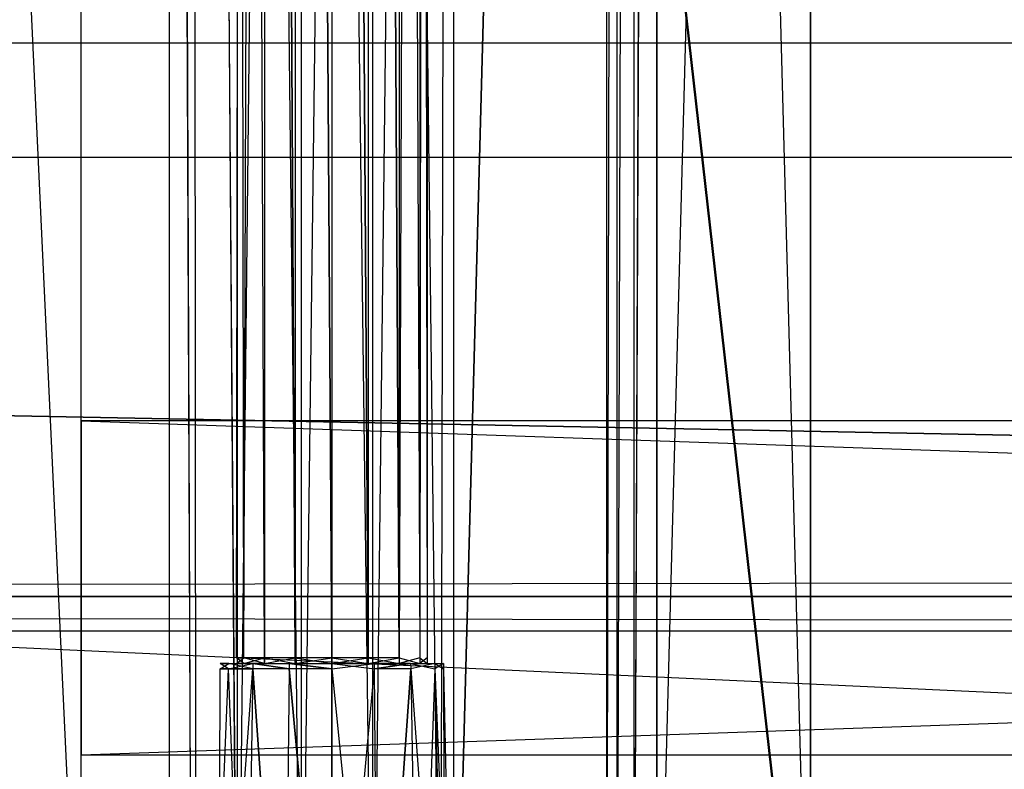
# Model space of a CAD drawing. Extents: x 0 to 1.4, y -0.5 to 0.
# Tile 21 of 40: x 0.8255 to 0.8815, y -0.4598 to -0.4172. Entities that reach past the tile are written whole.
import ezdxf

# ---------------------------------------------------------------- set-up
doc = ezdxf.new("R2010")
doc.units = 0
for name, color, linetype in [('L11_DRAWERBOX_LEGATO_REL_4_X_13', 7, 'CONTINUOUS'), ('L12_DRAWERBOX_LEGATO_REL_3_X_46', 7, 'CONTINUOUS'), ('L19_KORPUS_LEGATO_BO_X_13620__Y', 7, 'CONTINUOUS'), ('L1_DRAWERBOX_LEGATO_NOR_4_X_365', 7, 'CONTINUOUS'), ('L21_KORPUS_LEGATO_3_N_B15200___', 7, 'CONTINUOUS'), ('L24_KORPUS_LEGATO_0_N_B15200___', 7, 'CONTINUOUS'), ('L26_KORPUS_LEGATO_MS_X_190__Y_4', 7, 'CONTINUOUS'), ('L27_KORPUS_LEGATO_TV_X_5520__Y_', 7, 'CONTINUOUS'), ('L4_DRAWERBOX_LEGATO_NOR_1_X_469', 7, 'CONTINUOUS'), ('L7_PLATTE_LEGATO_N_B15200__0___', 7, 'CONTINUOUS'), ('L9_DRAWERBOX_LEGATO_REL_6_X_365', 7, 'CONTINUOUS')]:
    doc.layers.add(name, color=color, linetype=linetype)

msp = doc.modelspace()

# ---------------------------------------------------------------- linework, layer by layer
at = {"layer": 'L11_DRAWERBOX_LEGATO_REL_4_X_13', "color": 8}
for points, invisible_edges in [([(0.837831, -0.143525, 0.1666), (0.838243, -0.453487, 0.168674), (0.837831, -0.453487, 0.1666), (0.837831, -0.143525, 0.1666)], 13), ([(0.838243, -0.453487, 0.168674), (0.837831, -0.143525, 0.1666), (0.838243, -0.143525, 0.168674), (0.838243, -0.453487, 0.168674)], 14), ([(0.838243, -0.143525, 0.164526), (0.837831, -0.453487, 0.1666), (0.838243, -0.453487, 0.164526), (0.838243, -0.143525, 0.164526)], 13), ([(0.837831, -0.453487, 0.1666), (0.838243, -0.143525, 0.164526), (0.837831, -0.143525, 0.1666), (0.837831, -0.453487, 0.1666)], 14), ([(0.838243, -0.143525, 0.168674), (0.839418, -0.453487, 0.170432), (0.838243, -0.453487, 0.168674), (0.838243, -0.143525, 0.168674)], 13), ([(0.839418, -0.453487, 0.170432), (0.838243, -0.143525, 0.168674), (0.839418, -0.143525, 0.170432), (0.839418, -0.453487, 0.170432)], 14), ([(0.839418, -0.143525, 0.162768), (0.838243, -0.453487, 0.164526), (0.839418, -0.453487, 0.162768), (0.839418, -0.143525, 0.162768)], 13), ([(0.838243, -0.453487, 0.164526), (0.839418, -0.143525, 0.162768), (0.838243, -0.143525, 0.164526), (0.838243, -0.453487, 0.164526)], 14), ([(0.839418, -0.143525, 0.170432), (0.841176, -0.453487, 0.171607), (0.839418, -0.453487, 0.170432), (0.839418, -0.143525, 0.170432)], 13), ([(0.841176, -0.453487, 0.171607), (0.839418, -0.143525, 0.170432), (0.841176, -0.143525, 0.171607), (0.841176, -0.453487, 0.171607)], 14), ([(0.841176, -0.453487, 0.161593), (0.839418, -0.143525, 0.162768), (0.839418, -0.453487, 0.162768), (0.841176, -0.453487, 0.161593)], 13), ([(0.839418, -0.143525, 0.162768), (0.841176, -0.453487, 0.161593), (0.841176, -0.143525, 0.161593), (0.839418, -0.143525, 0.162768)], 14), ([(0.841176, -0.143525, 0.171607), (0.84325, -0.453487, 0.172019), (0.841176, -0.453487, 0.171607), (0.841176, -0.143525, 0.171607)], 13), ([(0.84325, -0.453487, 0.172019), (0.841176, -0.143525, 0.171607), (0.84325, -0.143525, 0.172019), (0.84325, -0.453487, 0.172019)], 14), ([(0.84325, -0.453487, 0.161181), (0.841176, -0.143525, 0.161593), (0.841176, -0.453487, 0.161593), (0.84325, -0.453487, 0.161181)], 13), ([(0.841176, -0.143525, 0.161593), (0.84325, -0.453487, 0.161181), (0.84325, -0.143525, 0.161181), (0.841176, -0.143525, 0.161593)], 14), ([(0.845324, -0.453487, 0.161593), (0.84325, -0.143525, 0.161181), (0.84325, -0.453487, 0.161181), (0.845324, -0.453487, 0.161593)], 13), ([(0.84325, -0.143525, 0.161181), (0.845324, -0.453487, 0.161593), (0.845324, -0.143525, 0.161593), (0.84325, -0.143525, 0.161181)], 14), ([(0.84325, -0.143525, 0.172019), (0.845324, -0.453487, 0.171607), (0.84325, -0.453487, 0.172019), (0.84325, -0.143525, 0.172019)], 13), ([(0.845324, -0.453487, 0.171607), (0.84325, -0.143525, 0.172019), (0.845324, -0.143525, 0.171607), (0.845324, -0.453487, 0.171607)], 14), ([(0.847082, -0.453487, 0.162768), (0.845324, -0.143525, 0.161593), (0.845324, -0.453487, 0.161593), (0.847082, -0.453487, 0.162768)], 13), ([(0.845324, -0.143525, 0.161593), (0.847082, -0.453487, 0.162768), (0.847082, -0.143525, 0.162768), (0.845324, -0.143525, 0.161593)], 14), ([(0.845324, -0.143525, 0.171607), (0.847082, -0.453487, 0.170432), (0.845324, -0.453487, 0.171607), (0.845324, -0.143525, 0.171607)], 13), ([(0.847082, -0.453487, 0.170432), (0.845324, -0.143525, 0.171607), (0.847082, -0.143525, 0.170432), (0.847082, -0.453487, 0.170432)], 14), ([(0.848257, -0.453487, 0.164526), (0.847082, -0.143525, 0.162768), (0.847082, -0.453487, 0.162768), (0.848257, -0.453487, 0.164526)], 13), ([(0.847082, -0.143525, 0.162768), (0.848257, -0.453487, 0.164526), (0.848257, -0.143525, 0.164526), (0.847082, -0.143525, 0.162768)], 14), ([(0.847082, -0.453487, 0.170432), (0.848257, -0.143525, 0.168674), (0.848257, -0.453487, 0.168674), (0.847082, -0.453487, 0.170432)], 13), ([(0.848257, -0.143525, 0.168674), (0.847082, -0.453487, 0.170432), (0.847082, -0.143525, 0.170432), (0.848257, -0.143525, 0.168674)], 14), ([(0.84867, -0.453487, 0.1666), (0.848257, -0.143525, 0.164526), (0.848257, -0.453487, 0.164526), (0.84867, -0.453487, 0.1666)], 13), ([(0.848257, -0.143525, 0.164526), (0.84867, -0.453487, 0.1666), (0.84867, -0.143525, 0.1666), (0.848257, -0.143525, 0.164526)], 14), ([(0.848257, -0.453487, 0.168674), (0.84867, -0.143525, 0.1666), (0.84867, -0.453487, 0.1666), (0.848257, -0.453487, 0.168674)], 13), ([(0.84867, -0.143525, 0.1666), (0.848257, -0.453487, 0.168674), (0.848257, -0.143525, 0.168674), (0.84867, -0.143525, 0.1666)], 14), ([(0.838243, -0.453487, 0.164526), (0.837831, -0.4538, 0.1666), (0.838243, -0.4538, 0.164526), (0.838243, -0.453487, 0.164526)], 13), ([(0.837831, -0.4538, 0.1666), (0.838243, -0.453487, 0.164526), (0.837831, -0.453487, 0.1666), (0.837831, -0.4538, 0.1666)], 14), ([(0.837831, -0.453487, 0.1666), (0.838243, -0.4538, 0.168674), (0.837831, -0.4538, 0.1666), (0.837831, -0.453487, 0.1666)], 13), ([(0.838243, -0.4538, 0.168674), (0.837831, -0.453487, 0.1666), (0.838243, -0.453487, 0.168674), (0.838243, -0.4538, 0.168674)], 14), ([(0.839418, -0.453487, 0.162768), (0.838243, -0.4538, 0.164526), (0.839418, -0.4538, 0.162768), (0.839418, -0.453487, 0.162768)], 13), ([(0.838243, -0.4538, 0.164526), (0.839418, -0.453487, 0.162768), (0.838243, -0.453487, 0.164526), (0.838243, -0.4538, 0.164526)], 14), ([(0.838243, -0.453487, 0.168674), (0.839418, -0.4538, 0.170432), (0.838243, -0.4538, 0.168674), (0.838243, -0.453487, 0.168674)], 13), ([(0.839418, -0.4538, 0.170432), (0.838243, -0.453487, 0.168674), (0.839418, -0.453487, 0.170432), (0.839418, -0.4538, 0.170432)], 14), ([(0.841176, -0.4538, 0.161593), (0.839418, -0.453487, 0.162768), (0.839418, -0.4538, 0.162768), (0.841176, -0.4538, 0.161593)], 13), ([(0.839418, -0.453487, 0.162768), (0.841176, -0.4538, 0.161593), (0.841176, -0.453487, 0.161593), (0.839418, -0.453487, 0.162768)], 14), ([(0.841176, -0.453487, 0.171607), (0.839418, -0.4538, 0.170432), (0.839418, -0.453487, 0.170432), (0.841176, -0.453487, 0.171607)], 13), ([(0.839418, -0.4538, 0.170432), (0.841176, -0.453487, 0.171607), (0.841176, -0.4538, 0.171607), (0.839418, -0.4538, 0.170432)], 14), ([(0.84325, -0.4538, 0.161181), (0.841176, -0.453487, 0.161593), (0.841176, -0.4538, 0.161593), (0.84325, -0.4538, 0.161181)], 13), ([(0.841176, -0.453487, 0.161593), (0.84325, -0.4538, 0.161181), (0.84325, -0.453487, 0.161181), (0.841176, -0.453487, 0.161593)], 14), ([(0.84325, -0.453487, 0.172019), (0.841176, -0.4538, 0.171607), (0.841176, -0.453487, 0.171607), (0.84325, -0.453487, 0.172019)], 13), ([(0.841176, -0.4538, 0.171607), (0.84325, -0.453487, 0.172019), (0.84325, -0.4538, 0.172019), (0.841176, -0.4538, 0.171607)], 14), ([(0.845324, -0.453487, 0.171607), (0.84325, -0.4538, 0.172019), (0.84325, -0.453487, 0.172019), (0.845324, -0.453487, 0.171607)], 13), ([(0.84325, -0.4538, 0.172019), (0.845324, -0.453487, 0.171607), (0.845324, -0.4538, 0.171607), (0.84325, -0.4538, 0.172019)], 14), ([(0.845324, -0.4538, 0.161593), (0.84325, -0.453487, 0.161181), (0.84325, -0.4538, 0.161181), (0.845324, -0.4538, 0.161593)], 13), ([(0.84325, -0.453487, 0.161181), (0.845324, -0.4538, 0.161593), (0.845324, -0.453487, 0.161593), (0.84325, -0.453487, 0.161181)], 14), ([(0.847082, -0.453487, 0.170432), (0.845324, -0.4538, 0.171607), (0.845324, -0.453487, 0.171607), (0.847082, -0.453487, 0.170432)], 13), ([(0.845324, -0.4538, 0.171607), (0.847082, -0.453487, 0.170432), (0.847082, -0.4538, 0.170432), (0.845324, -0.4538, 0.171607)], 14), ([(0.847082, -0.4538, 0.162768), (0.845324, -0.453487, 0.161593), (0.845324, -0.4538, 0.161593), (0.847082, -0.4538, 0.162768)], 13), ([(0.845324, -0.453487, 0.161593), (0.847082, -0.4538, 0.162768), (0.847082, -0.453487, 0.162768), (0.845324, -0.453487, 0.161593)], 14), ([(0.847082, -0.4538, 0.170432), (0.848257, -0.453487, 0.168674), (0.848257, -0.4538, 0.168674), (0.847082, -0.4538, 0.170432)], 13), ([(0.848257, -0.453487, 0.168674), (0.847082, -0.4538, 0.170432), (0.847082, -0.453487, 0.170432), (0.848257, -0.453487, 0.168674)], 14), ([(0.848257, -0.4538, 0.164526), (0.847082, -0.453487, 0.162768), (0.847082, -0.4538, 0.162768), (0.848257, -0.4538, 0.164526)], 13), ([(0.847082, -0.453487, 0.162768), (0.848257, -0.4538, 0.164526), (0.848257, -0.453487, 0.164526), (0.847082, -0.453487, 0.162768)], 14), ([(0.848257, -0.4538, 0.168674), (0.84867, -0.453487, 0.1666), (0.84867, -0.4538, 0.1666), (0.848257, -0.4538, 0.168674)], 13), ([(0.84867, -0.453487, 0.1666), (0.848257, -0.4538, 0.168674), (0.848257, -0.453487, 0.168674), (0.84867, -0.453487, 0.1666)], 14), ([(0.84867, -0.4538, 0.1666), (0.848257, -0.453487, 0.164526), (0.848257, -0.4538, 0.164526), (0.84867, -0.4538, 0.1666)], 13), ([(0.848257, -0.453487, 0.164526), (0.84867, -0.4538, 0.1666), (0.84867, -0.453487, 0.1666), (0.848257, -0.453487, 0.164526)], 14), ([(0.836897, -0.454106, 0.1666), (0.836841, -0.4803, 0.169255), (0.836313, -0.4803, 0.1666), (0.836897, -0.454106, 0.1666)], 13), ([(0.83738, -0.454106, 0.164169), (0.836313, -0.4803, 0.1666), (0.836841, -0.4803, 0.163945), (0.83738, -0.454106, 0.164169)], 13), ([(0.836313, -0.4803, 0.1666), (0.83738, -0.454106, 0.164169), (0.836897, -0.454106, 0.1666), (0.836313, -0.4803, 0.1666)], 14), ([(0.836841, -0.4803, 0.169255), (0.836897, -0.454106, 0.1666), (0.83738, -0.454106, 0.169031), (0.836841, -0.4803, 0.169255)], 14), ([(0.83738, -0.454106, 0.169031), (0.838345, -0.4803, 0.171505), (0.836841, -0.4803, 0.169255), (0.83738, -0.454106, 0.169031)], 13), ([(0.838758, -0.454106, 0.162107), (0.836841, -0.4803, 0.163945), (0.838345, -0.4803, 0.161695), (0.838758, -0.454106, 0.162107)], 13), ([(0.836841, -0.4803, 0.163945), (0.838758, -0.454106, 0.162107), (0.83738, -0.454106, 0.164169), (0.836841, -0.4803, 0.163945)], 14), ([(0.837387, -0.4538, 0.164171), (0.836897, -0.454106, 0.1666), (0.83738, -0.454106, 0.164169), (0.837387, -0.4538, 0.164171)], 13), ([(0.836897, -0.454106, 0.1666), (0.837387, -0.4538, 0.164171), (0.836904, -0.4538, 0.1666), (0.836897, -0.454106, 0.1666)], 14), ([(0.836904, -0.4538, 0.1666), (0.83738, -0.454106, 0.169031), (0.836897, -0.454106, 0.1666), (0.836904, -0.4538, 0.1666)], 13), ([(0.838243, -0.4538, 0.164526), (0.836904, -0.4538, 0.1666), (0.837387, -0.4538, 0.164171), (0.838243, -0.4538, 0.164526)], 13), ([(0.836904, -0.4538, 0.1666), (0.838243, -0.4538, 0.164526), (0.837831, -0.4538, 0.1666), (0.836904, -0.4538, 0.1666)], 14), ([(0.837831, -0.4538, 0.1666), (0.837387, -0.4538, 0.169029), (0.836904, -0.4538, 0.1666), (0.837831, -0.4538, 0.1666)], 13), ([(0.83738, -0.454106, 0.169031), (0.836904, -0.4538, 0.1666), (0.837387, -0.4538, 0.169029), (0.83738, -0.454106, 0.169031)], 14), ([(0.838762, -0.4538, 0.162112), (0.83738, -0.454106, 0.164169), (0.838758, -0.454106, 0.162107), (0.838762, -0.4538, 0.162112)], 13), ([(0.83738, -0.454106, 0.164169), (0.838762, -0.4538, 0.162112), (0.837387, -0.4538, 0.164171), (0.83738, -0.454106, 0.164169)], 14), ([(0.837387, -0.4538, 0.169029), (0.838758, -0.454106, 0.171093), (0.83738, -0.454106, 0.169031), (0.837387, -0.4538, 0.169029)], 13), ([(0.838345, -0.4803, 0.171505), (0.83738, -0.454106, 0.169031), (0.838758, -0.454106, 0.171093), (0.838345, -0.4803, 0.171505)], 14), ([(0.839418, -0.4538, 0.170432), (0.837387, -0.4538, 0.169029), (0.838243, -0.4538, 0.168674), (0.839418, -0.4538, 0.170432)], 13), ([(0.837387, -0.4538, 0.169029), (0.839418, -0.4538, 0.170432), (0.838762, -0.4538, 0.171088), (0.837387, -0.4538, 0.169029)], 14), ([(0.839418, -0.4538, 0.162768), (0.837387, -0.4538, 0.164171), (0.838762, -0.4538, 0.162112), (0.839418, -0.4538, 0.162768)], 13), ([(0.837387, -0.4538, 0.164171), (0.839418, -0.4538, 0.162768), (0.838243, -0.4538, 0.164526), (0.837387, -0.4538, 0.164171)], 14), ([(0.837387, -0.4538, 0.169029), (0.837831, -0.4538, 0.1666), (0.838243, -0.4538, 0.168674), (0.837387, -0.4538, 0.169029)], 14), ([(0.838758, -0.454106, 0.171093), (0.837387, -0.4538, 0.169029), (0.838762, -0.4538, 0.171088), (0.838758, -0.454106, 0.171093)], 14), ([(0.838758, -0.454106, 0.171093), (0.840595, -0.4803, 0.173009), (0.838345, -0.4803, 0.171505), (0.838758, -0.454106, 0.171093)], 13), ([(0.840595, -0.4803, 0.160191), (0.838758, -0.454106, 0.162107), (0.838345, -0.4803, 0.161695), (0.840595, -0.4803, 0.160191)], 13), ([(0.840819, -0.454106, 0.16073), (0.838762, -0.4538, 0.162112), (0.838758, -0.454106, 0.162107), (0.840819, -0.454106, 0.16073)], 13), ([(0.838762, -0.4538, 0.171088), (0.840819, -0.454106, 0.17247), (0.838758, -0.454106, 0.171093), (0.838762, -0.4538, 0.171088)], 13), ([(0.840595, -0.4803, 0.173009), (0.838758, -0.454106, 0.171093), (0.840819, -0.454106, 0.17247), (0.840595, -0.4803, 0.173009)], 14), ([(0.838758, -0.454106, 0.162107), (0.840595, -0.4803, 0.160191), (0.840819, -0.454106, 0.16073), (0.838758, -0.454106, 0.162107)], 14), ([(0.841176, -0.4538, 0.171607), (0.838762, -0.4538, 0.171088), (0.839418, -0.4538, 0.170432), (0.841176, -0.4538, 0.171607)], 13), ([(0.838762, -0.4538, 0.171088), (0.841176, -0.4538, 0.171607), (0.840821, -0.4538, 0.172464), (0.838762, -0.4538, 0.171088)], 14), ([(0.841176, -0.4538, 0.161593), (0.838762, -0.4538, 0.162112), (0.840821, -0.4538, 0.160736), (0.841176, -0.4538, 0.161593)], 13), ([(0.838762, -0.4538, 0.162112), (0.841176, -0.4538, 0.161593), (0.839418, -0.4538, 0.162768), (0.838762, -0.4538, 0.162112)], 14), ([(0.838762, -0.4538, 0.162112), (0.840819, -0.454106, 0.16073), (0.840821, -0.4538, 0.160736), (0.838762, -0.4538, 0.162112)], 14), ([(0.840819, -0.454106, 0.17247), (0.838762, -0.4538, 0.171088), (0.840821, -0.4538, 0.172464), (0.840819, -0.454106, 0.17247)], 14), ([(0.84325, -0.4803, 0.159663), (0.840819, -0.454106, 0.16073), (0.840595, -0.4803, 0.160191), (0.84325, -0.4803, 0.159663)], 13), ([(0.840819, -0.454106, 0.17247), (0.84325, -0.4803, 0.173537), (0.840595, -0.4803, 0.173009), (0.840819, -0.454106, 0.17247)], 13), ([(0.840821, -0.4538, 0.172464), (0.84325, -0.454106, 0.172953), (0.840819, -0.454106, 0.17247), (0.840821, -0.4538, 0.172464)], 13), ([(0.84325, -0.454106, 0.160247), (0.840821, -0.4538, 0.160736), (0.840819, -0.454106, 0.16073), (0.84325, -0.454106, 0.160247)], 13), ([(0.840819, -0.454106, 0.16073), (0.84325, -0.4803, 0.159663), (0.84325, -0.454106, 0.160247), (0.840819, -0.454106, 0.16073)], 14), ([(0.84325, -0.4803, 0.173537), (0.840819, -0.454106, 0.17247), (0.84325, -0.454106, 0.172953), (0.84325, -0.4803, 0.173537)], 14), ([(0.84325, -0.4538, 0.161181), (0.840821, -0.4538, 0.160736), (0.84325, -0.4538, 0.160253), (0.84325, -0.4538, 0.161181)], 13), ([(0.840821, -0.4538, 0.160736), (0.84325, -0.4538, 0.161181), (0.841176, -0.4538, 0.161593), (0.840821, -0.4538, 0.160736)], 14), ([(0.84325, -0.4538, 0.172019), (0.840821, -0.4538, 0.172464), (0.841176, -0.4538, 0.171607), (0.84325, -0.4538, 0.172019)], 13), ([(0.840821, -0.4538, 0.172464), (0.84325, -0.4538, 0.172019), (0.84325, -0.4538, 0.172947), (0.840821, -0.4538, 0.172464)], 14), ([(0.84325, -0.454106, 0.172953), (0.840821, -0.4538, 0.172464), (0.84325, -0.4538, 0.172947), (0.84325, -0.454106, 0.172953)], 14), ([(0.840821, -0.4538, 0.160736), (0.84325, -0.454106, 0.160247), (0.84325, -0.4538, 0.160253), (0.840821, -0.4538, 0.160736)], 14), ([(0.845679, -0.4538, 0.160736), (0.84325, -0.4538, 0.161181), (0.84325, -0.4538, 0.160253), (0.845679, -0.4538, 0.160736)], 13), ([(0.84325, -0.4538, 0.161181), (0.845679, -0.4538, 0.160736), (0.845324, -0.4538, 0.161593), (0.84325, -0.4538, 0.161181)], 14), ([(0.845679, -0.4538, 0.172464), (0.84325, -0.4538, 0.172019), (0.845324, -0.4538, 0.171607), (0.845679, -0.4538, 0.172464)], 13), ([(0.84325, -0.4538, 0.172019), (0.845679, -0.4538, 0.172464), (0.84325, -0.4538, 0.172947), (0.84325, -0.4538, 0.172019)], 14), ([(0.845679, -0.4538, 0.172464), (0.84325, -0.454106, 0.172953), (0.84325, -0.4538, 0.172947), (0.845679, -0.4538, 0.172464)], 13), ([(0.84325, -0.454106, 0.172953), (0.845679, -0.4538, 0.172464), (0.845682, -0.454106, 0.17247), (0.84325, -0.454106, 0.172953)], 14), ([(0.845682, -0.454106, 0.16073), (0.84325, -0.4538, 0.160253), (0.84325, -0.454106, 0.160247), (0.845682, -0.454106, 0.16073)], 13), ([(0.84325, -0.4538, 0.160253), (0.845682, -0.454106, 0.16073), (0.845679, -0.4538, 0.160736), (0.84325, -0.4538, 0.160253)], 14), ([(0.845905, -0.4803, 0.160191), (0.84325, -0.454106, 0.160247), (0.84325, -0.4803, 0.159663), (0.845905, -0.4803, 0.160191)], 13), ([(0.84325, -0.454106, 0.160247), (0.845905, -0.4803, 0.160191), (0.845682, -0.454106, 0.16073), (0.84325, -0.454106, 0.160247)], 14), ([(0.845682, -0.454106, 0.17247), (0.84325, -0.4803, 0.173537), (0.84325, -0.454106, 0.172953), (0.845682, -0.454106, 0.17247)], 13), ([(0.84325, -0.4803, 0.173537), (0.845682, -0.454106, 0.17247), (0.845905, -0.4803, 0.173009), (0.84325, -0.4803, 0.173537)], 14), ([(0.847738, -0.4538, 0.162112), (0.845324, -0.4538, 0.161593), (0.845679, -0.4538, 0.160736), (0.847738, -0.4538, 0.162112)], 13), ([(0.845324, -0.4538, 0.161593), (0.847738, -0.4538, 0.162112), (0.847082, -0.4538, 0.162768), (0.845324, -0.4538, 0.161593)], 14), ([(0.847738, -0.4538, 0.171088), (0.845324, -0.4538, 0.171607), (0.847082, -0.4538, 0.170432), (0.847738, -0.4538, 0.171088)], 13), ([(0.845324, -0.4538, 0.171607), (0.847738, -0.4538, 0.171088), (0.845679, -0.4538, 0.172464), (0.845324, -0.4538, 0.171607)], 14), ([(0.847738, -0.4538, 0.171088), (0.845682, -0.454106, 0.17247), (0.845679, -0.4538, 0.172464), (0.847738, -0.4538, 0.171088)], 13), ([(0.845682, -0.454106, 0.16073), (0.847738, -0.4538, 0.162112), (0.845679, -0.4538, 0.160736), (0.845682, -0.454106, 0.16073)], 13), ([(0.845682, -0.454106, 0.17247), (0.847738, -0.4538, 0.171088), (0.847743, -0.454106, 0.171093), (0.845682, -0.454106, 0.17247)], 14), ([(0.847738, -0.4538, 0.162112), (0.845682, -0.454106, 0.16073), (0.847743, -0.454106, 0.162107), (0.847738, -0.4538, 0.162112)], 14), ([(0.845905, -0.4803, 0.160191), (0.847743, -0.454106, 0.162107), (0.845682, -0.454106, 0.16073), (0.845905, -0.4803, 0.160191)], 13), ([(0.847743, -0.454106, 0.171093), (0.845905, -0.4803, 0.173009), (0.845682, -0.454106, 0.17247), (0.847743, -0.454106, 0.171093)], 13), ([(0.847743, -0.454106, 0.162107), (0.845905, -0.4803, 0.160191), (0.848156, -0.4803, 0.161695), (0.847743, -0.454106, 0.162107)], 14), ([(0.845905, -0.4803, 0.173009), (0.847743, -0.454106, 0.171093), (0.848156, -0.4803, 0.171505), (0.845905, -0.4803, 0.173009)], 14), ([(0.849114, -0.4538, 0.164171), (0.847082, -0.4538, 0.162768), (0.847738, -0.4538, 0.162112), (0.849114, -0.4538, 0.164171)], 13), ([(0.847082, -0.4538, 0.162768), (0.849114, -0.4538, 0.164171), (0.848257, -0.4538, 0.164526), (0.847082, -0.4538, 0.162768)], 14), ([(0.849114, -0.4538, 0.169029), (0.847082, -0.4538, 0.170432), (0.848257, -0.4538, 0.168674), (0.849114, -0.4538, 0.169029)], 13), ([(0.847082, -0.4538, 0.170432), (0.849114, -0.4538, 0.169029), (0.847738, -0.4538, 0.171088), (0.847082, -0.4538, 0.170432)], 14), ([(0.84912, -0.454106, 0.164169), (0.847738, -0.4538, 0.162112), (0.847743, -0.454106, 0.162107), (0.84912, -0.454106, 0.164169)], 13), ([(0.847738, -0.4538, 0.162112), (0.84912, -0.454106, 0.164169), (0.849114, -0.4538, 0.164171), (0.847738, -0.4538, 0.162112)], 14), ([(0.849114, -0.4538, 0.169029), (0.847743, -0.454106, 0.171093), (0.847738, -0.4538, 0.171088), (0.849114, -0.4538, 0.169029)], 14), ([(0.847743, -0.454106, 0.171093), (0.849114, -0.4538, 0.169029), (0.84912, -0.454106, 0.169031), (0.847743, -0.454106, 0.171093)], 13), ([(0.84912, -0.454106, 0.169031), (0.848156, -0.4803, 0.171505), (0.847743, -0.454106, 0.171093), (0.84912, -0.454106, 0.169031)], 14), ([(0.849659, -0.4803, 0.163945), (0.847743, -0.454106, 0.162107), (0.848156, -0.4803, 0.161695), (0.849659, -0.4803, 0.163945)], 13), ([(0.847743, -0.454106, 0.162107), (0.849659, -0.4803, 0.163945), (0.84912, -0.454106, 0.164169), (0.847743, -0.454106, 0.162107)], 14), ([(0.848156, -0.4803, 0.171505), (0.84912, -0.454106, 0.169031), (0.849659, -0.4803, 0.169255), (0.848156, -0.4803, 0.171505)], 13), ([(0.849597, -0.4538, 0.1666), (0.848257, -0.4538, 0.164526), (0.849114, -0.4538, 0.164171), (0.849597, -0.4538, 0.1666)], 13), ([(0.848257, -0.4538, 0.164526), (0.849597, -0.4538, 0.1666), (0.84867, -0.4538, 0.1666), (0.848257, -0.4538, 0.164526)], 14), ([(0.849597, -0.4538, 0.1666), (0.848257, -0.4538, 0.168674), (0.84867, -0.4538, 0.1666), (0.849597, -0.4538, 0.1666)], 13), ([(0.848257, -0.4538, 0.168674), (0.849597, -0.4538, 0.1666), (0.849114, -0.4538, 0.169029), (0.848257, -0.4538, 0.168674)], 14), ([(0.849604, -0.454106, 0.1666), (0.849114, -0.4538, 0.164171), (0.84912, -0.454106, 0.164169), (0.849604, -0.454106, 0.1666)], 13), ([(0.849114, -0.4538, 0.164171), (0.849604, -0.454106, 0.1666), (0.849597, -0.4538, 0.1666), (0.849114, -0.4538, 0.164171)], 14), ([(0.849597, -0.4538, 0.1666), (0.84912, -0.454106, 0.169031), (0.849114, -0.4538, 0.169029), (0.849597, -0.4538, 0.1666)], 14), ([(0.84912, -0.454106, 0.169031), (0.849597, -0.4538, 0.1666), (0.849604, -0.454106, 0.1666), (0.84912, -0.454106, 0.169031)], 13), ([(0.849604, -0.454106, 0.1666), (0.849659, -0.4803, 0.169255), (0.84912, -0.454106, 0.169031), (0.849604, -0.454106, 0.1666)], 14), ([(0.850188, -0.4803, 0.1666), (0.84912, -0.454106, 0.164169), (0.849659, -0.4803, 0.163945), (0.850188, -0.4803, 0.1666)], 13), ([(0.84912, -0.454106, 0.164169), (0.850188, -0.4803, 0.1666), (0.849604, -0.454106, 0.1666), (0.84912, -0.454106, 0.164169)], 14), ([(0.849659, -0.4803, 0.169255), (0.849604, -0.454106, 0.1666), (0.850188, -0.4803, 0.1666), (0.849659, -0.4803, 0.169255)], 13)]:
    msp.add_3dface(points, dxfattribs=dict(at, invisible_edges=invisible_edges))
at = {"layer": 'L12_DRAWERBOX_LEGATO_REL_3_X_46', "color": 8}
for points, invisible_edges in [([(1.339515, -0.48, 0.048), (0.870485, -0.156, 0.048), (0.870485, -0.48, 0.048), (1.339515, -0.48, 0.048)], 13), ([(0.870485, -0.156, 0.048), (1.339515, -0.48, 0.048), (1.339515, -0.156, 0.048), (0.870485, -0.156, 0.048)], 14), ([(0.870485, -0.156, 0.032), (1.339515, -0.48, 0.032), (0.870485, -0.48, 0.032), (0.870485, -0.156, 0.032)], 13), ([(1.339515, -0.48, 0.032), (0.870485, -0.156, 0.032), (1.339515, -0.156, 0.032), (1.339515, -0.48, 0.032)], 14), ([(0.870485, -0.48, 0.048), (0.870485, -0.156, 0.032), (0.870485, -0.48, 0.032), (0.870485, -0.48, 0.048)], 13), ([(0.870485, -0.156, 0.032), (0.870485, -0.48, 0.048), (0.870485, -0.156, 0.048), (0.870485, -0.156, 0.032)], 14)]:
    msp.add_3dface(points, dxfattribs=dict(at, invisible_edges=invisible_edges))
at = {"layer": 'L19_KORPUS_LEGATO_BO_X_13620__Y', "color": 8}
for points, invisible_edges in [([(1.381, -0.4785, 0.02), (0.019, -0.069, 0.02), (0.019, -0.4785, 0.02), (1.381, -0.4785, 0.02)], 13), ([(0.019, -0.069, 0.02), (1.381, -0.4785, 0.02), (1.381, -0.069, 0.02), (0.019, -0.069, 0.02)], 14), ([(1.381, -0.069, 0.001), (0.019, -0.4785, 0.001), (0.019, -0.069, 0.001), (1.381, -0.069, 0.001)], 13), ([(0.019, -0.4785, 0.001), (1.381, -0.069, 0.001), (1.381, -0.4785, 0.001), (0.019, -0.4785, 0.001)], 14)]:
    msp.add_3dface(points, dxfattribs=dict(at, invisible_edges=invisible_edges))
at = {"layer": 'L1_DRAWERBOX_LEGATO_NOR_4_X_365', "color": 8}
for points, invisible_edges in [([(0.870485, -0.4795, 0.382), (0.834, -0.1555, 0.382), (0.834, -0.4795, 0.382), (0.870485, -0.4795, 0.382)], 13), ([(0.834, -0.1555, 0.382), (0.870485, -0.4795, 0.382), (0.870485, -0.1555, 0.382), (0.834, -0.1555, 0.382)], 14), ([(0.834, -0.1555, 0.382), (0.835286, -0.4795, 0.45758), (0.834, -0.4795, 0.382), (0.834, -0.1555, 0.382)], 13), ([(0.835286, -0.4795, 0.45758), (0.834, -0.1555, 0.382), (0.835286, -0.1555, 0.45758), (0.835286, -0.4795, 0.45758)], 14), ([(0.835286, -0.1555, 0.45758), (0.835533, -0.4795, 0.460955), (0.835286, -0.4795, 0.45758), (0.835286, -0.1555, 0.45758)], 13), ([(0.835533, -0.4795, 0.460955), (0.835286, -0.1555, 0.45758), (0.835533, -0.1555, 0.460955), (0.835533, -0.4795, 0.460955)], 14), ([(0.835533, -0.1555, 0.460955), (0.83788, -0.4795, 0.464232), (0.835533, -0.4795, 0.460955), (0.835533, -0.1555, 0.460955)], 13), ([(0.83788, -0.4795, 0.464232), (0.835533, -0.1555, 0.460955), (0.83788, -0.1555, 0.464232), (0.83788, -0.4795, 0.464232)], 14), ([(0.841526, -0.1555, 0.465948), (0.83788, -0.4795, 0.464232), (0.83788, -0.1555, 0.464232), (0.841526, -0.1555, 0.465948)], 13), ([(0.83788, -0.4795, 0.464232), (0.841526, -0.1555, 0.465948), (0.841526, -0.4795, 0.465948), (0.83788, -0.4795, 0.464232)], 14), ([(0.845589, -0.1555, 0.465998), (0.841526, -0.4795, 0.465948), (0.841526, -0.1555, 0.465948), (0.845589, -0.1555, 0.465998)], 13), ([(0.841526, -0.4795, 0.465948), (0.845589, -0.1555, 0.465998), (0.845589, -0.4795, 0.465998), (0.841526, -0.4795, 0.465948)], 14), ([(0.849428, -0.1555, 0.464666), (0.845589, -0.4795, 0.465998), (0.845589, -0.1555, 0.465998), (0.849428, -0.1555, 0.464666)], 13), ([(0.845589, -0.4795, 0.465998), (0.849428, -0.1555, 0.464666), (0.849428, -0.4795, 0.464666), (0.845589, -0.4795, 0.465998)], 14), ([(0.849428, -0.4795, 0.464666), (0.85018, -0.1555, 0.463598), (0.85018, -0.4795, 0.463598), (0.849428, -0.4795, 0.464666)], 13), ([(0.85018, -0.1555, 0.463598), (0.849428, -0.4795, 0.464666), (0.849428, -0.1555, 0.464666), (0.85018, -0.1555, 0.463598)], 14), ([(0.85018, -0.4795, 0.463598), (0.858889, -0.1555, 0.410646), (0.858889, -0.4795, 0.410646), (0.85018, -0.4795, 0.463598)], 13), ([(0.858889, -0.1555, 0.410646), (0.85018, -0.4795, 0.463598), (0.85018, -0.1555, 0.463598), (0.858889, -0.1555, 0.410646)], 14), ([(0.858889, -0.4795, 0.410646), (0.85947, -0.1555, 0.408607), (0.85947, -0.4795, 0.408607), (0.858889, -0.4795, 0.410646)], 13), ([(0.85947, -0.1555, 0.408607), (0.858889, -0.4795, 0.410646), (0.858889, -0.1555, 0.410646), (0.85947, -0.1555, 0.408607)], 14), ([(0.85947, -0.4795, 0.408607), (0.860433, -0.1555, 0.406719), (0.860433, -0.4795, 0.406719), (0.85947, -0.4795, 0.408607)], 13), ([(0.860433, -0.1555, 0.406719), (0.85947, -0.4795, 0.408607), (0.85947, -0.1555, 0.408607), (0.860433, -0.1555, 0.406719)], 14), ([(0.860433, -0.4795, 0.406719), (0.861741, -0.1555, 0.405052), (0.861741, -0.4795, 0.405052), (0.860433, -0.4795, 0.406719)], 13), ([(0.861741, -0.1555, 0.405052), (0.860433, -0.4795, 0.406719), (0.860433, -0.1555, 0.406719), (0.861741, -0.1555, 0.405052)], 14), ([(0.870485, -0.1555, 0.398743), (0.861741, -0.4795, 0.405052), (0.861741, -0.1555, 0.405052), (0.870485, -0.1555, 0.398743)], 13), ([(0.861741, -0.4795, 0.405052), (0.870485, -0.1555, 0.398743), (0.870485, -0.4795, 0.398743), (0.861741, -0.4795, 0.405052)], 14), ([(0.870485, -0.4795, 0.398743), (0.870485, -0.1555, 0.382), (0.870485, -0.4795, 0.382), (0.870485, -0.4795, 0.398743)], 13), ([(0.870485, -0.1555, 0.382), (0.870485, -0.4795, 0.398743), (0.870485, -0.1555, 0.398743), (0.870485, -0.1555, 0.382)], 14)]:
    msp.add_3dface(points, dxfattribs=dict(at, invisible_edges=invisible_edges))
at = {"layer": 'L21_KORPUS_LEGATO_3_N_B15200___', "color": 8}
for points, invisible_edges in [([(0.019, -0.4785, 0.483), (0.079, -0.4185, 0.483), (1.381, -0.4785, 0.483), (0.019, -0.4785, 0.483)], 10), ([(1.381, -0.4785, 0.502), (0.079, -0.4185, 0.502), (0.019, -0.4785, 0.502), (1.381, -0.4785, 0.502)], 13), ([(1.381, -0.4785, 0.483), (0.079, -0.4185, 0.483), (1.321, -0.4185, 0.483), (1.381, -0.4785, 0.483)], 15), ([(0.079, -0.4185, 0.502), (1.321, -0.4185, 0.483), (0.079, -0.4185, 0.483), (0.079, -0.4185, 0.502)], 13), ([(1.321, -0.4185, 0.483), (0.079, -0.4185, 0.502), (1.321, -0.4185, 0.502), (1.321, -0.4185, 0.483)], 14), ([(0.079, -0.4185, 0.502), (1.381, -0.4785, 0.502), (1.321, -0.4185, 0.502), (0.079, -0.4185, 0.502)], 14)]:
    msp.add_3dface(points, dxfattribs=dict(at, invisible_edges=invisible_edges))
at = {"layer": 'L24_KORPUS_LEGATO_0_N_B15200___', "color": 8}
for points, invisible_edges in [([(0.075, -0.425, 0.502), (1.35, -0.45, 0.502), (0.05, -0.45, 0.502), (0.075, -0.425, 0.502)], 13), ([(1.35, -0.45, 0.512), (0.075, -0.425, 0.512), (0.05, -0.45, 0.512), (1.35, -0.45, 0.512)], 13), ([(1.35, -0.45, 0.502), (0.075, -0.425, 0.502), (1.325, -0.425, 0.502), (1.35, -0.45, 0.502)], 14), ([(0.075, -0.425, 0.512), (1.35, -0.45, 0.512), (1.325, -0.425, 0.512), (0.075, -0.425, 0.512)], 14), ([(0.075, -0.425, 0.512), (1.325, -0.425, 0.502), (0.075, -0.425, 0.502), (0.075, -0.425, 0.512)], 13), ([(1.325, -0.425, 0.502), (0.075, -0.425, 0.512), (1.325, -0.425, 0.512), (1.325, -0.425, 0.502)], 14), ([(1.35, -0.45, 0.502), (0.05, -0.45, 0.512), (0.05, -0.45, 0.502), (1.35, -0.45, 0.502)], 13), ([(0.05, -0.45, 0.512), (1.35, -0.45, 0.502), (1.35, -0.45, 0.512), (0.05, -0.45, 0.512)], 14)]:
    msp.add_3dface(points, dxfattribs=dict(at, invisible_edges=invisible_edges))
at = {"layer": 'L26_KORPUS_LEGATO_MS_X_190__Y_4', "color": 8}
for points, invisible_edges in [([(0.829, -0.069, 0.02), (0.81, -0.478, 0.02), (0.81, -0.069, 0.02), (0.829, -0.069, 0.02)], 13), ([(0.81, -0.478, 0.02), (0.829, -0.069, 0.02), (0.829, -0.478, 0.02), (0.81, -0.478, 0.02)], 14), ([(0.829, -0.478, 0.483), (0.81, -0.069, 0.483), (0.81, -0.478, 0.483), (0.829, -0.478, 0.483)], 13), ([(0.81, -0.069, 0.483), (0.829, -0.478, 0.483), (0.829, -0.069, 0.483), (0.81, -0.069, 0.483)], 14), ([(0.829, -0.069, 0.02), (0.829, -0.478, 0.483), (0.829, -0.478, 0.02), (0.829, -0.069, 0.02)], 13), ([(0.829, -0.478, 0.483), (0.829, -0.069, 0.02), (0.829, -0.069, 0.483), (0.829, -0.478, 0.483)], 14)]:
    msp.add_3dface(points, dxfattribs=dict(at, invisible_edges=invisible_edges))
at = {"layer": 'L27_KORPUS_LEGATO_TV_X_5520__Y_', "color": 8}
for points, invisible_edges in [([(0.829, -0.459, 0.37), (0.829, -0.44, 0.3), (0.829, -0.459, 0.3), (0.829, -0.459, 0.37)], 13), ([(0.829, -0.44, 0.3), (0.829, -0.459, 0.37), (0.829, -0.44, 0.37), (0.829, -0.44, 0.3)], 14), ([(0.829, -0.44, 0.37), (1.381, -0.44, 0.3), (0.829, -0.44, 0.3), (0.829, -0.44, 0.37)], 13), ([(1.381, -0.44, 0.3), (0.829, -0.44, 0.37), (1.381, -0.44, 0.37), (1.381, -0.44, 0.3)], 14), ([(1.381, -0.44, 0.3), (0.829, -0.459, 0.3), (0.829, -0.44, 0.3), (1.381, -0.44, 0.3)], 13), ([(0.829, -0.459, 0.3), (1.381, -0.44, 0.3), (1.381, -0.459, 0.3), (0.829, -0.459, 0.3)], 14), ([(1.381, -0.459, 0.37), (0.829, -0.44, 0.37), (0.829, -0.459, 0.37), (1.381, -0.459, 0.37)], 13), ([(0.829, -0.44, 0.37), (1.381, -0.459, 0.37), (1.381, -0.44, 0.37), (0.829, -0.44, 0.37)], 14), ([(1.381, -0.459, 0.3), (0.829, -0.459, 0.37), (0.829, -0.459, 0.3), (1.381, -0.459, 0.3)], 13), ([(0.829, -0.459, 0.37), (1.381, -0.459, 0.3), (1.381, -0.459, 0.37), (0.829, -0.459, 0.37)], 14)]:
    msp.add_3dface(points, dxfattribs=dict(at, invisible_edges=invisible_edges))
at = {"layer": 'L4_DRAWERBOX_LEGATO_NOR_1_X_469', "color": 8}
for points, invisible_edges in [([(1.339554, -0.1555, 0.382), (0.870485, -0.4795, 0.382), (0.870485, -0.1555, 0.382), (1.339554, -0.1555, 0.382)], 13), ([(0.870485, -0.4795, 0.382), (1.339554, -0.1555, 0.382), (1.339554, -0.4795, 0.382), (0.870485, -0.4795, 0.382)], 14), ([(1.339554, -0.4795, 0.398), (0.870485, -0.1555, 0.398), (0.870485, -0.4795, 0.398), (1.339554, -0.4795, 0.398)], 13), ([(0.870485, -0.1555, 0.398), (1.339554, -0.4795, 0.398), (1.339554, -0.1555, 0.398), (0.870485, -0.1555, 0.398)], 14), ([(0.870485, -0.4795, 0.398), (0.870485, -0.1555, 0.382), (0.870485, -0.4795, 0.382), (0.870485, -0.4795, 0.398)], 13), ([(0.870485, -0.1555, 0.382), (0.870485, -0.4795, 0.398), (0.870485, -0.1555, 0.398), (0.870485, -0.1555, 0.382)], 14)]:
    msp.add_3dface(points, dxfattribs=dict(at, invisible_edges=invisible_edges))
at = {"layer": 'L7_PLATTE_LEGATO_N_B15200__0___', "color": 8}
for points, invisible_edges in [([(1.398322, -0.498375, 0.55), (0.00192, -0.220523, 0.55), (0.00192, -0.498375, 0.55), (1.398322, -0.498375, 0.55)], 13), ([(0.00192, -0.220523, 0.55), (1.398322, -0.498375, 0.55), (0.682226, -0.311054, 0.55), (0.00192, -0.220523, 0.55)], 10), ([(1.348577, -0.448631, 0.512), (0.789972, -0.238373, 0.512), (0.79173, -0.220523, 0.512), (1.348577, -0.448631, 0.512)], 15), ([(0.790764, -0.23853, 0.55), (1.398322, -0.498375, 0.55), (0.792538, -0.220523, 0.55), (0.790764, -0.23853, 0.55)], 15), ([(1.348577, -0.448631, 0.512), (0.79173, -0.220523, 0.512), (1.348577, -0.220523, 0.512), (1.348577, -0.448631, 0.512)], 15), ([(0.792538, -0.220523, 0.55), (1.398322, -0.498375, 0.55), (1.398322, -0.220523, 0.55), (0.792538, -0.220523, 0.55)], 15), ([(1.348577, -0.448631, 0.512), (0.784765, -0.255537, 0.512), (0.789972, -0.238373, 0.512), (1.348577, -0.448631, 0.512)], 15), ([(0.785512, -0.255846, 0.55), (1.398322, -0.498375, 0.55), (0.790764, -0.23853, 0.55), (0.785512, -0.255846, 0.55)], 15), ([(1.348577, -0.448631, 0.512), (0.77631, -0.271355, 0.512), (0.784765, -0.255537, 0.512), (1.348577, -0.448631, 0.512)], 15), ([(0.776982, -0.271804, 0.55), (1.398322, -0.498375, 0.55), (0.785512, -0.255846, 0.55), (0.776982, -0.271804, 0.55)], 15), ([(1.348577, -0.448631, 0.512), (0.764931, -0.28522, 0.512), (0.77631, -0.271355, 0.512), (1.348577, -0.448631, 0.512)], 15), ([(0.765503, -0.285792, 0.55), (1.398322, -0.498375, 0.55), (0.776982, -0.271804, 0.55), (0.765503, -0.285792, 0.55)], 15), ([(1.348577, -0.448631, 0.512), (0.751066, -0.296599, 0.512), (0.764931, -0.28522, 0.512), (1.348577, -0.448631, 0.512)], 15), ([(0.751515, -0.297271, 0.55), (1.398322, -0.498375, 0.55), (0.765503, -0.285792, 0.55), (0.751515, -0.297271, 0.55)], 15), ([(1.348577, -0.448631, 0.512), (0.735248, -0.305054, 0.512), (0.751066, -0.296599, 0.512), (1.348577, -0.448631, 0.512)], 13), ([(0.735557, -0.305801, 0.55), (1.398322, -0.498375, 0.55), (0.751515, -0.297271, 0.55), (0.735557, -0.305801, 0.55)], 15), ([(1.348577, -0.448631, 0.512), (0.718084, -0.310261, 0.512), (0.735248, -0.305054, 0.512), (1.348577, -0.448631, 0.512)], 10), ([(0.718241, -0.311054, 0.55), (1.398322, -0.498375, 0.55), (0.735557, -0.305801, 0.55), (0.718241, -0.311054, 0.55)], 10), ([(0.051665, -0.448631, 0.512), (0.682383, -0.310261, 0.512), (1.348577, -0.448631, 0.512), (0.051665, -0.448631, 0.512)], 13), ([(1.348577, -0.448631, 0.512), (0.682383, -0.310261, 0.512), (0.700233, -0.312019, 0.512), (1.348577, -0.448631, 0.512)], 10), ([(1.348577, -0.448631, 0.512), (0.700233, -0.312019, 0.512), (0.718084, -0.310261, 0.512), (1.348577, -0.448631, 0.512)], 13), ([(0.682226, -0.311054, 0.55), (1.398322, -0.498375, 0.55), (0.700233, -0.312827, 0.55), (0.682226, -0.311054, 0.55)], 10), ([(0.700233, -0.312827, 0.55), (1.398322, -0.498375, 0.55), (0.718241, -0.311054, 0.55), (0.700233, -0.312827, 0.55)], 13), ([(1.348577, -0.448631, 0.512), (0.051665, -0.450256, 0.512), (0.051665, -0.448631, 0.512), (1.348577, -0.448631, 0.512)], 13), ([(0.051665, -0.450256, 0.512), (1.348577, -0.448631, 0.512), (1.348577, -0.450256, 0.512), (0.051665, -0.450256, 0.512)], 14), ([(0.051665, -0.450256, 0.512), (1.350281, -0.451959, 0.513069), (0.049961, -0.451959, 0.513069), (0.051665, -0.450256, 0.512)], 13), ([(1.350281, -0.451959, 0.513069), (0.051665, -0.450256, 0.512), (1.348577, -0.450256, 0.512), (1.350281, -0.451959, 0.513069)], 14), ([(0.049961, -0.451959, 0.513069), (1.397308, -0.498987, 0.542564), (0.002933, -0.498987, 0.542564), (0.049961, -0.451959, 0.513069)], 13), ([(1.397308, -0.498987, 0.542564), (0.049961, -0.451959, 0.513069), (1.350281, -0.451959, 0.513069), (1.397308, -0.498987, 0.542564)], 14)]:
    msp.add_3dface(points, dxfattribs=dict(at, invisible_edges=invisible_edges))
at = {"layer": 'L9_DRAWERBOX_LEGATO_REL_6_X_365', "color": 8}
for points, invisible_edges in [([(0.870485, -0.48, 0.032), (0.834, -0.156, 0.032), (0.834, -0.48, 0.032), (0.870485, -0.48, 0.032)], 13), ([(0.834, -0.156, 0.032), (0.870485, -0.48, 0.032), (0.870485, -0.156, 0.032), (0.834, -0.156, 0.032)], 14), ([(0.834, -0.156, 0.032), (0.835286, -0.48, 0.10758), (0.834, -0.48, 0.032), (0.834, -0.156, 0.032)], 13), ([(0.835286, -0.48, 0.10758), (0.834, -0.156, 0.032), (0.835286, -0.156, 0.10758), (0.835286, -0.48, 0.10758)], 14), ([(0.835286, -0.156, 0.10758), (0.835533, -0.48, 0.110955), (0.835286, -0.48, 0.10758), (0.835286, -0.156, 0.10758)], 13), ([(0.835533, -0.48, 0.110955), (0.835286, -0.156, 0.10758), (0.835533, -0.156, 0.110955), (0.835533, -0.48, 0.110955)], 14), ([(0.835533, -0.156, 0.110955), (0.83788, -0.48, 0.114232), (0.835533, -0.48, 0.110955), (0.835533, -0.156, 0.110955)], 13), ([(0.83788, -0.48, 0.114232), (0.835533, -0.156, 0.110955), (0.83788, -0.156, 0.114232), (0.83788, -0.48, 0.114232)], 14), ([(0.83788, -0.156, 0.114232), (0.841526, -0.48, 0.115948), (0.83788, -0.48, 0.114232), (0.83788, -0.156, 0.114232)], 13), ([(0.841526, -0.48, 0.115948), (0.83788, -0.156, 0.114232), (0.841526, -0.156, 0.115948), (0.841526, -0.48, 0.115948)], 14), ([(0.841526, -0.156, 0.115948), (0.845589, -0.48, 0.115998), (0.841526, -0.48, 0.115948), (0.841526, -0.156, 0.115948)], 13), ([(0.845589, -0.48, 0.115998), (0.841526, -0.156, 0.115948), (0.845589, -0.156, 0.115998), (0.845589, -0.48, 0.115998)], 14), ([(0.845589, -0.156, 0.115998), (0.849428, -0.48, 0.114666), (0.845589, -0.48, 0.115998), (0.845589, -0.156, 0.115998)], 13), ([(0.849428, -0.48, 0.114666), (0.845589, -0.156, 0.115998), (0.849428, -0.156, 0.114666), (0.849428, -0.48, 0.114666)], 14), ([(0.849428, -0.48, 0.114666), (0.85018, -0.156, 0.113598), (0.85018, -0.48, 0.113598), (0.849428, -0.48, 0.114666)], 13), ([(0.85018, -0.156, 0.113598), (0.849428, -0.48, 0.114666), (0.849428, -0.156, 0.114666), (0.85018, -0.156, 0.113598)], 14), ([(0.85018, -0.48, 0.113598), (0.858889, -0.156, 0.060646), (0.858889, -0.48, 0.060646), (0.85018, -0.48, 0.113598)], 13), ([(0.858889, -0.156, 0.060646), (0.85018, -0.48, 0.113598), (0.85018, -0.156, 0.113598), (0.858889, -0.156, 0.060646)], 14), ([(0.858889, -0.48, 0.060646), (0.85947, -0.156, 0.058607), (0.85947, -0.48, 0.058607), (0.858889, -0.48, 0.060646)], 13), ([(0.85947, -0.156, 0.058607), (0.858889, -0.48, 0.060646), (0.858889, -0.156, 0.060646), (0.85947, -0.156, 0.058607)], 14), ([(0.85947, -0.48, 0.058607), (0.860433, -0.156, 0.056719), (0.860433, -0.48, 0.056719), (0.85947, -0.48, 0.058607)], 13), ([(0.860433, -0.156, 0.056719), (0.85947, -0.48, 0.058607), (0.85947, -0.156, 0.058607), (0.860433, -0.156, 0.056719)], 14), ([(0.860433, -0.48, 0.056719), (0.861741, -0.156, 0.055052), (0.861741, -0.48, 0.055052), (0.860433, -0.48, 0.056719)], 13), ([(0.861741, -0.156, 0.055052), (0.860433, -0.48, 0.056719), (0.860433, -0.156, 0.056719), (0.861741, -0.156, 0.055052)], 14), ([(0.861741, -0.156, 0.055052), (0.870485, -0.48, 0.048743), (0.861741, -0.48, 0.055052), (0.861741, -0.156, 0.055052)], 13), ([(0.870485, -0.48, 0.048743), (0.861741, -0.156, 0.055052), (0.870485, -0.156, 0.048743), (0.870485, -0.48, 0.048743)], 14), ([(0.870485, -0.48, 0.048743), (0.870485, -0.156, 0.032), (0.870485, -0.48, 0.032), (0.870485, -0.48, 0.048743)], 13), ([(0.870485, -0.156, 0.032), (0.870485, -0.48, 0.048743), (0.870485, -0.156, 0.048743), (0.870485, -0.156, 0.032)], 14)]:
    msp.add_3dface(points, dxfattribs=dict(at, invisible_edges=invisible_edges))

doc.saveas('drawing.dxf')
